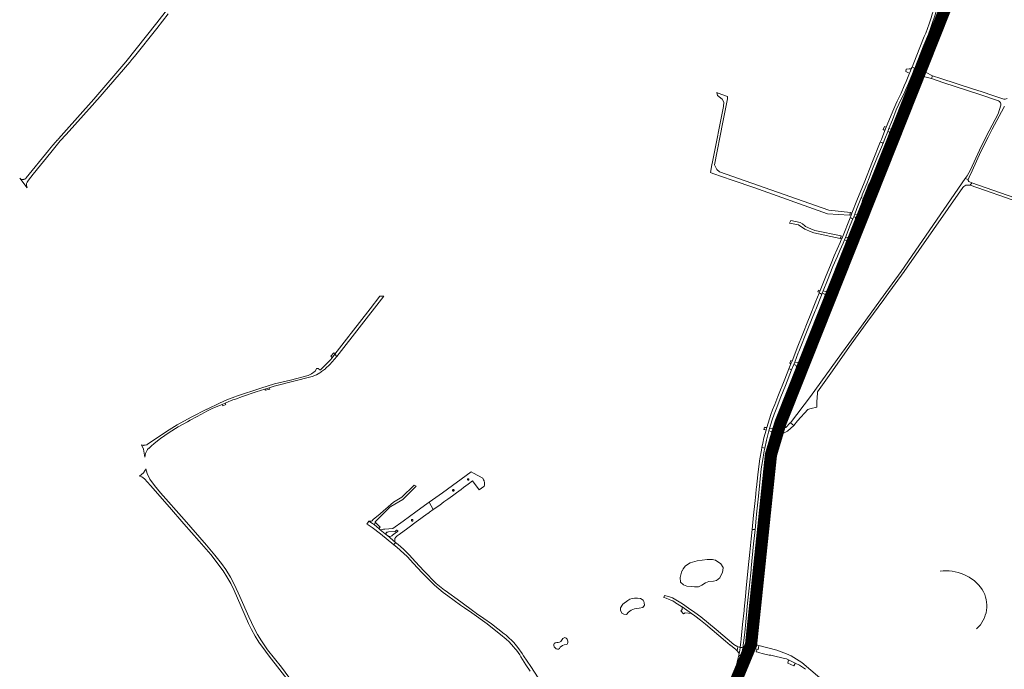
# Model space of a CAD drawing. Header units: metres. Extents: x 166325 to 190320, y 381923 to 404576.
# Tile 168 of 256: x 166770 to 167979, y 389542 to 390339. Entities that reach past the tile are written whole.
import ezdxf

# ---------------------------------------------------------------- set-up
doc = ezdxf.new("R2010")
doc.units = ezdxf.units.M
for name, color, linetype, lineweight in [('B-WE-OG-WATER_MEER-GV', 8, 'Continuous', 18), ('B-WE-VH-VERHARDING_ASFALT-GV', 8, 'Continuous', 18), ('B-WE-VH-VERHARDING_BETON-GV', 8, 'Continuous', 18), ('B-WE-VH-VERHARDING_BETONSTRAATSTEEN-GV', 8, 'Continuous', 18), ('B-WE-VH-VERHARDING_FUNDERING_ZAND-GV', 8, 'Continuous', 18), ('B-WE-VH-VERHARDING_HALFVERHARDING-GV', 8, 'Continuous', 18), ('B-WE-VH-VERHARDING_N-WEG', 8, 'Continuous', 18)]:
    doc.layers.add(name, color=color, linetype=linetype, lineweight=lineweight)

msp = doc.modelspace()

# ---------------------------------------------------------------- linework, layer by layer
at = {"layer": 'B-WE-OG-WATER_MEER-GV', "flags": 128}
for points in [[(167594.668, 389643.33), (167598.829, 389642.997), (167603.823, 389643.164), (167607.818, 389645.245), (167612.479, 389647.91), (167616.557, 389649.658), (167622.051, 389649.908), (167626.046, 389650.907), (167629.875, 389653.988), (167633.37, 389660.983), (167633.592, 389662.949), (167634.036, 389666.895), (167631.04, 389671.391), (167624.678, 389675.753), (167624.272, 389675.871), (167620.945, 389676.839), (167614.226, 389676.477), (167601.992, 389675.138), (167593.419, 389672.64), (167587.759, 389668.893), (167585.013, 389665.396), (167583.927, 389663.303), (167583.873, 389663.199), (167582.765, 389661.066), (167581.184, 389654.654), (167581.85, 389648.909), (167585.429, 389645.662), (167589.424, 389644.08)], [(167535.201, 389617.851), (167537.236, 389620.53), (167537.037, 389623.572), (167536.438, 389624.921), (167535.66, 389626.672), (167532.673, 389628.77), (167528.828, 389629.188), (167525.357, 389629.049), (167522.382, 389628.788), (167519.472, 389627.781), (167516.874, 389626.341), (167510.817, 389621.719), (167507.983, 389617.484), (167507.996, 389614.378), (167509.437, 389610.968), (167511.923, 389609.427), (167515.273, 389609.193), (167517.741, 389612.06), (167521.14, 389614.622), (167525.226, 389616.068), (167531.052, 389616.715)], [(167433.981, 389569.003), (167436.635, 389570.95), (167438.658, 389571.886), (167441.261, 389572.316), (167442.272, 389572.67), (167442.904, 389573.479), (167443.359, 389574.744), (167443.208, 389576.413), (167442.247, 389578.689), (167441.185, 389580.13), (167439.77, 389580.813), (167438.809, 389580.585), (167437.267, 389579.548), (167436.307, 389578.41), (167434.588, 389576.084), (167433.096, 389575.047), (167431.226, 389574.617), (167429.911, 389574.592), (167427.838, 389574.187), (167427.167, 389573.844), (167426.603, 389573.324), (167426.185, 389572.11), (167426.141, 389570.939), (167426.502, 389569.48), (167427.571, 389568.179), (167428.857, 389567.038), (167430.489, 389566.474), (167431.688, 389566.633), (167432.869, 389567.562)]]:
    msp.add_lwpolyline(points, close=True, dxfattribs=at)
at = {"layer": 'B-WE-OG-WATER_MEER-GV'}
for points in [[(167952.361, 389639.776, 0.28352026), (167900.516, 389662.177)], [(167945.416, 389591.649, 0.35891832), (167952.361, 389639.776)]]:
    msp.add_lwpolyline(points, format="xyb", dxfattribs=at)
at = {"layer": 'B-WE-VH-VERHARDING_ASFALT-GV', "flags": 128}
for points in [[(166992.391, 390405.017), (166938.457, 390335.681), (166900.485, 390287.549), (166861.162, 390241.684), (166824.354, 390200.682), (166817.761, 390193.165), (166816.259, 390191.453), (166816.192, 390191.377), (166814.125, 390189.02), (166810.828, 390185.261), (166806.737, 390180.596), (166805.295, 390178.952), (166778.067, 390145.11), (166777.455, 390144.615), (166776.496, 390143.839), (166776.359, 390143.796), (166775.258, 390143.447), (166774.913, 390143.379), (166773.4, 390143.079), (166771.798, 390143.332), (166769.986, 390144.823), (166779.164, 390133.163), (166778.168, 390135.818), (166778.251, 390137.394), (166778.385, 390138.424), (166779.031, 390139.842), (166779.063, 390139.913), (166780.887, 390142.298), (166786.413, 390149.966), (166808.328, 390176.404), (166819.748, 390190.86), (166826.946, 390198.509), (166859.163, 390234.208), (166865.167, 390241.026), (166866.027, 390242.014), (166905.341, 390287.152), (166907.901, 390290.376), (166911.088, 390294.389), (166938.404, 390328.787), (166952.531, 390346.73)], [(167100.424, 389532.244), (167091.4, 389544.32), (167082.845, 389555.285), (167074.562, 389565.907), (167066.888, 389576.831), (167062.145, 389584.589), (167057.972, 389592.219), (167051.276, 389606.138), (167040.314, 389631.388), (167034, 389645.702), (167029.004, 389655.097), (167023.13, 389664.547), (167017.962, 389671.857), (167009.835, 389681.855), (166999.444, 389694.284), (166972.126, 389725.942), (166942.828, 389758.385), (166935.471, 389767.678), (166929.899, 389775.183), (166926.759, 389782.37), (166925.096, 389788.028), (166924.202, 389786.465), (166922.154, 389782.888), (166917.175, 389779.137), (166920.105, 389778.238), (166923.239, 389775.851), (166930.73, 389767.494), (166953.975, 389740.87), (166971.784, 389720.61), (166990.449, 389699.086), (167004.669, 389682.853), (167019.766, 389662.858), (167024.486, 389655.561), (167029.309, 389647.103), (167033.406, 389638.774), (167051.029, 389598.163), (167054.644, 389590.624), (167059.31, 389582.711), (167063.901, 389575.206), (167071.748, 389563.999), (167076.32, 389558.123), (167102.426, 389524.518)], [(167406.649, 389531.542), (167397.712, 389545.349), (167393.344, 389551.838), (167388.939, 389558.381), (167387.098, 389561.117), (167381.972, 389568.732), (167381.941, 389568.779), (167376.739, 389574.842), (167375.245, 389576.584), (167369.866, 389581.404), (167368.267, 389582.761), (167367.335, 389583.553), (167365.167, 389585.193), (167349.46, 389597.723), (167340.076, 389604.256), (167331.143, 389610.475), (167328.887, 389612.115), (167327.959, 389612.79), (167311.727, 389624.591), (167292.392, 389638.638), (167291.75, 389639.155), (167281.701, 389647.256), (167266.287, 389662.751), (167256.011, 389673.729), (167248.238, 389682.41), (167246.76, 389683.961), (167242.373, 389688.564), (167241.492, 389689.307), (167234.761, 389694.986), (167231.778, 389697.666), (167229.455, 389694.707), (167233.17, 389691.719), (167241.919, 389684.209), (167245.947, 389680.229), (167253.679, 389671.594), (167264.012, 389660.555), (167279.459, 389645.026), (167290.256, 389636.233), (167295.893, 389632.105), (167311.612, 389620.592), (167316.332, 389617.461), (167325.416, 389610.989), (167344.316, 389597.524), (167363.07, 389582.564), (167365.061, 389580.874), (167367.631, 389578.693), (167371.405, 389575.582), (167376.519, 389569.621), (167378.707, 389567.07), (167380.222, 389565.304), (167382.276, 389562.447), (167384.164, 389559.459), (167385.527, 389557.303), (167391.865, 389547.274), (167397.177, 389539.579)], [(167655.771, 389534.335), (167659.982, 389544.618), (167662.583, 389552.112), (167663.307, 389554.319), (167665.677, 389562.197), (167667.424, 389569.301), (167668.927, 389577.223), (167670.016, 389584.09), (167672.352, 389605.032), (167673.163, 389612.79), (167672.922, 389612.815), (167670.064, 389613.109), (167669.633, 389613.154), (167668.845, 389605.32), (167665.926, 389581.335), (167664.599, 389572.966), (167664.966, 389572.862), (167664.469, 389570.826), (167662.865, 389563.928), (167662.818, 389563.341), (167661.431, 389558.515), (167659.771, 389553.281), (167659.561, 389552.744), (167659.374, 389552.223), (167658.87, 389552.403), (167658.543, 389551.296), (167657.872, 389549.255), (167656.882, 389546.408), (167652.408, 389535.347)], [(167661.014, 389537.766), (167663.21, 389543.229), (167666.241, 389551.877), (167667.995, 389557.574), (167668.846, 389560.418), (167669.583, 389562.697), (167670.268, 389564.813), (167670.579, 389566.171), (167671.389, 389570.271), (167672.416, 389576.203), (167673.413, 389583.879), (167675.742, 389604.694), (167676.559, 389612.442), (167676.183, 389612.48), (167673.322, 389612.774), (167673.163, 389612.79), (167672.352, 389605.032), (167670.016, 389584.09), (167668.927, 389577.223), (167667.424, 389569.301), (167665.677, 389562.197), (167663.307, 389554.319), (167662.583, 389552.112), (167659.982, 389544.618), (167655.771, 389534.335)]]:
    msp.add_lwpolyline(points, dxfattribs=at)
for points in [[(167913.223, 390370.107), (167913.059, 390370.173), (167910.357, 390371.262), (167909.987, 390371.411), (167903.988, 390356.552), (167901.644, 390350.75), (167898.957, 390344.098), (167890.976, 390324.228), (167874.419, 390282.679), (167872.755, 390278.6), (167873.122, 390278.452), (167875.85, 390277.353), (167875.988, 390277.298), (167876.912, 390279.604), (167894.063, 390322.45), (167902.257, 390342.913), (167907.095, 390354.969)], [(167905.903, 390342.353), (167915.942, 390367.69), (167916.406, 390368.826), (167916.099, 390368.949), (167913.381, 390370.044), (167913.223, 390370.107), (167907.095, 390354.969), (167902.257, 390342.913), (167894.063, 390322.45), (167876.912, 390279.604), (167875.988, 390277.298), (167876.145, 390277.235), (167878.851, 390276.146), (167879.218, 390275.998), (167880.29, 390278.644), (167880.489, 390279.137), (167881.051, 390280.535), (167881.121, 390280.708), (167897.335, 390321.02)], [(167827.242, 390155.705), (167836.394, 390178.567), (167843.369, 390195.884), (167846.421, 390203.756), (167864.036, 390247.546), (167872.473, 390268.523), (167875.166, 390275.247), (167875.988, 390277.298), (167875.85, 390277.353), (167873.122, 390278.452), (167872.755, 390278.6), (167872.611, 390278.248), (167870.426, 390272.894), (167868.609, 390268.36), (167860.854, 390249.013), (167849.726, 390221.345), (167844.045, 390207.043), (167843.108, 390204.686), (167839.924, 390196.742), (167839.75, 390196.309), (167835.395, 390185.374), (167834.769, 390183.802), (167833.21, 390179.887), (167830.548, 390173.306), (167826.794, 390164.025), (167823.958, 390157.013), (167824.405, 390156.835), (167827.086, 390155.767)], [(167827.242, 390155.705), (167827.4, 390155.642), (167830.189, 390154.532), (167830.528, 390154.398), (167839.55, 390176.961), (167840.411, 390179.115), (167875.468, 390266.749), (167875.599, 390267.071), (167879.218, 390275.998), (167878.851, 390276.146), (167876.145, 390277.235), (167875.988, 390277.298), (167875.166, 390275.247), (167872.473, 390268.523), (167864.036, 390247.546), (167846.421, 390203.756), (167843.369, 390195.884), (167836.394, 390178.567)], [(167827.242, 390155.705), (167827.086, 390155.767), (167824.405, 390156.835), (167823.958, 390157.013), (167823.759, 390156.521), (167823.135, 390154.977), (167820.683, 390148.748), (167815.039, 390134.508), (167809.645, 390121.227), (167807.594, 390116.14), (167802.239, 390102.381), (167801.753, 390101.306), (167798.39, 390092.924), (167798.803, 390092.759), (167801.55, 390091.666), (167801.708, 390091.604), (167801.865, 390091.995), (167805.082, 390100.307), (167810.345, 390113.291), (167812.982, 390119.905), (167818.527, 390133.798), (167823.738, 390146.804), (167826.349, 390153.489)], [(167830.528, 390154.398), (167830.189, 390154.532), (167827.4, 390155.642), (167827.242, 390155.705), (167826.349, 390153.489), (167823.738, 390146.804), (167818.527, 390133.798), (167812.982, 390119.905), (167810.345, 390113.291), (167805.082, 390100.307), (167801.865, 390091.995), (167801.708, 390091.604), (167801.866, 390091.541), (167804.578, 390090.462), (167804.902, 390090.333), (167804.94, 390090.429), (167808.25, 390098.736), (167813.337, 390111.464), (167816.05, 390118.442), (167821.577, 390131.926), (167826.917, 390145.368)], [(167790.423, 390063.356), (167794.021, 390072.505), (167801.708, 390091.604), (167801.55, 390091.666), (167798.803, 390092.759), (167798.39, 390092.924), (167798.106, 390092.227), (167798.032, 390092.032), (167797.239, 390089.953), (167790.685, 390073.597), (167788.6, 390068.498), (167786.716, 390063.671), (167764.557, 390008.137), (167764.509, 390008.017), (167761.317, 390000.057), (167761.758, 389999.881), (167764.465, 389998.798), (167764.685, 389998.71), (167768.452, 390008.441)], [(167804.902, 390090.333), (167804.578, 390090.462), (167801.866, 390091.541), (167801.708, 390091.604), (167794.021, 390072.505), (167790.423, 390063.356), (167768.452, 390008.441), (167764.685, 389998.71), (167764.934, 389998.61), (167767.445, 389997.607), (167767.778, 389997.474), (167768.021, 389998.08), (167771.792, 390007.515), (167793.856, 390062.703), (167797.198, 390070.925)], [(167764.003, 389996.946), (167764.685, 389998.71), (167764.465, 389998.798), (167761.758, 389999.881), (167761.317, 390000.057), (167760.581, 389998.222), (167760.13, 389997.098), (167753.85, 389981.361), (167753.186, 389979.696), (167744.279, 389957.376), (167736.891, 389939.085), (167729.318, 389920.087), (167726.935, 389914.028), (167725.554, 389910.583), (167724.193, 389907.198), (167724.567, 389907.049), (167727.264, 389905.975), (167727.428, 389905.909), (167727.449, 389905.9), (167728.503, 389908.533), (167732.536, 389918.662), (167740.527, 389938.541), (167747.427, 389955.939)], [(167767.778, 389997.474), (167767.445, 389997.607), (167764.934, 389998.61), (167764.685, 389998.71), (167764.003, 389996.946), (167747.427, 389955.939), (167740.527, 389938.541), (167732.536, 389918.662), (167728.503, 389908.533), (167727.449, 389905.9), (167727.617, 389905.834), (167730.316, 389904.758), (167730.697, 389904.606), (167743.612, 389936.928), (167750.672, 389954.685)], [(166953.774, 389832.451), (166964.801, 389839.383), (166976.072, 389845.751), (166979.517, 389847.697), (166980.021, 389847.969), (166986.379, 389851.404), (166988.014, 389852.288), (166996.785, 389857.026), (167000, 389858.636), (167007.379, 389862.33), (167018.625, 389867.151), (167022.334, 389868.741), (167026.934, 389870.713), (167028.934, 389871.571), (167031.926, 389872.616), (167034.917, 389873.66), (167043.478, 389876.646), (167060.347, 389882.473), (167070.997, 389885.753), (167071.257, 389885.833), (167075.243, 389887.06), (167076.448, 389887.431), (167076.522, 389887.454), (167082.478, 389889.288), (167129.405, 389901.483), (167134.433, 389903.592), (167138.471, 389905.901), (167139.793, 389906.657), (167140.037, 389906.838), (167140.725, 389907.346), (167145.485, 389910.86), (167145.624, 389910.989), (167150.89, 389915.888), (167159.48, 389925.988), (167157.269, 389928.723), (167153.765, 389924.324), (167151.696, 389921.726), (167139.499, 389909.626), (167138.751, 389909.416), (167137.507, 389910.548), (167137.117, 389911.347), (167134.716, 389911.339), (167134.379, 389910.775), (167132.739, 389908.027), (167128.594, 389904.501), (167124.47, 389902.421), (167102.644, 389896.794), (167083.139, 389892.26), (167066.166, 389887.141), (167036.277, 389877.12), (167034.107, 389876.392), (167024.36, 389872.717), (167015.233, 389868.761), (167000.153, 389861.273), (167000, 389861.196), (166980.563, 389851.419), (166963.604, 389842.142), (166950.335, 389833.808), (166926.738, 389817.743), (166926.196, 389817.56), (166924.153, 389817.083), (166923.952, 389817.036), (166923.223, 389817.033), (166922.557, 389817.031), (166922.428, 389817.077), (166922.237, 389816.544), (166922.226, 389816.512), (166919.45, 389817.506), (166921.975, 389812.052), (166923.579, 389802.183), (166924.578, 389806.672), (166926.602, 389811.074), (166926.951, 389811.567), (166928.184, 389813.309), (166928.674, 389812.963), (166928.974, 389813.387), (166931.316, 389815.641), (166935.126, 389819.011), (166942.799, 389825.261)], [(167727.449, 389905.9), (167727.428, 389905.909), (167727.264, 389905.975), (167724.567, 389907.049), (167724.193, 389907.198), (167716.968, 389889.221), (167710.317, 389872.557), (167704.931, 389858.648), (167701.133, 389848.531), (167698.368, 389839.483), (167696.408, 389833.07), (167695.35, 389829.219), (167693.457, 389821.426), (167692.134, 389815.642), (167691.503, 389812.227), (167691.939, 389812.141), (167694.76, 389811.584), (167694.947, 389811.547), (167694.976, 389811.702), (167698.953, 389828.942), (167700.789, 389835.708), (167702.439, 389841.257), (167702.469, 389841.345), (167704.56, 389847.655), (167708.108, 389857.273), (167713.193, 389870.154), (167720.274, 389887.975)], [(167730.697, 389904.606), (167730.316, 389904.758), (167727.617, 389905.834), (167727.449, 389905.9), (167720.274, 389887.975), (167713.193, 389870.154), (167708.108, 389857.273), (167704.56, 389847.655), (167702.469, 389841.345), (167702.439, 389841.257), (167700.789, 389835.708), (167698.953, 389828.942), (167694.976, 389811.702), (167694.947, 389811.547), (167695.104, 389811.516), (167697.961, 389810.951), (167698.373, 389810.87), (167698.599, 389812.079), (167702.299, 389828.038), (167702.486, 389828.737), (167704.057, 389834.583), (167705.948, 389840.76), (167705.987, 389840.887), (167707.817, 389846.551), (167716.367, 389868.703), (167723.04, 389885.443)], [(167694.947, 389811.547), (167694.76, 389811.584), (167691.939, 389812.141), (167691.503, 389812.227), (167690.05, 389804.36), (167688.193, 389792.864), (167684.42, 389759.414), (167679.742, 389712.628), (167680.139, 389712.589), (167683.04, 389712.301), (167683.24, 389712.281), (167687.855, 389758.735), (167691.678, 389792.3), (167693.475, 389803.62)], [(167698.373, 389810.87), (167697.961, 389810.951), (167695.104, 389811.516), (167694.947, 389811.547), (167693.475, 389803.62), (167691.678, 389792.3), (167687.855, 389758.735), (167683.24, 389712.281), (167683.463, 389712.259), (167686.29, 389711.977), (167686.645, 389711.942), (167686.973, 389715.213), (167691.271, 389758.071), (167694.955, 389791.486), (167696.974, 389803.358)], [(167202.806, 389715.959), (167213.107, 389708.044), (167229.455, 389694.707), (167231.778, 389697.666), (167221.576, 389705.939), (167220.783, 389706.604), (167212.798, 389713.255), (167211.21, 389714.537), (167205.604, 389719.063), (167203.243, 389721.017), (167198.876, 389723.748), (167196.226, 389720.03), (167197.951, 389719.021), (167200.569, 389717.491), (167201.588, 389716.895)], [(167683.24, 389712.281), (167683.04, 389712.301), (167680.139, 389712.589), (167679.742, 389712.628), (167679.684, 389712.052), (167674.67, 389661.579), (167672.504, 389640.889), (167670.937, 389626.13), (167669.633, 389613.154), (167670.064, 389613.109), (167672.922, 389612.815), (167673.163, 389612.79), (167674.541, 389625.977), (167676.068, 389640.881), (167678.04, 389660.94), (167683.197, 389711.851)], [(167686.645, 389711.942), (167686.29, 389711.977), (167683.463, 389712.259), (167683.24, 389712.281), (167683.197, 389711.851), (167678.04, 389660.94), (167676.068, 389640.881), (167674.541, 389625.977), (167673.163, 389612.79), (167673.322, 389612.774), (167676.183, 389612.48), (167676.559, 389612.442), (167677.94, 389625.533), (167679.432, 389640.251), (167681.524, 389660.958), (167686.643, 389711.925)], [(167625.317, 389590.807), (167606.552, 389606.06), (167599.224, 389611.682), (167591.685, 389617.017), (167583.945, 389622.058), (167577.959, 389626.002), (167571.685, 389629.469), (167566.982, 389631.265), (167562.143, 389632.651), (167561.315, 389629.871), (167564.243, 389629.073), (167567.672, 389627.661), (167569.916, 389626.766), (167572.093, 389625.719), (167573.842, 389624.737), (167574.752, 389624.173), (167575.644, 389623.581), (167583.01, 389619.015), (167583.876, 389618.402), (167594.967, 389610.556), (167599.432, 389607.398), (167606.176, 389602.054), (167612.187, 389597.291), (167636.957, 389576.576), (167642.827, 389571.667), (167642.997, 389571.516), (167649.59, 389565.992), (167651.104, 389564.707), (167652.261, 389569.26), (167647.363, 389572.211)], [(167664.599, 389572.966), (167664.312, 389572.124), (167663.618, 389571.015), (167662.154, 389569.596), (167660.883, 389568.732), (167659.985, 389568.37), (167659.094, 389568.276), (167658.348, 389568.267), (167656.628, 389558.409), (167657.507, 389557.554), (167658.217, 389556.301), (167658.71, 389554.894), (167658.941, 389553.531), (167658.87, 389552.403), (167659.374, 389552.223), (167659.561, 389552.744), (167659.771, 389553.281), (167661.431, 389558.515), (167662.818, 389563.341), (167662.865, 389563.928), (167664.469, 389570.826), (167664.966, 389572.862)], [(167655.005, 389568.726), (167655.037, 389569.1), (167653.577, 389569.087), (167652.261, 389569.26), (167651.104, 389564.707), (167652.813, 389562.549), (167653.682, 389561.348), (167654.358, 389565.406)]]:
    msp.add_lwpolyline(points, close=True, dxfattribs=at)
at = {"layer": 'B-WE-VH-VERHARDING_BETON-GV', "flags": 128}
for points in [[(167895.716, 390349.691), (167895.528, 390349.763), (167895.341, 390349.833), (167894.118, 390350.296), (167892.838, 390350.781), (167892.378, 390350.941), (167890.513, 390345.018), (167889.898, 390343.159), (167887.01, 390334.279), (167882.903, 390323.11), (167881.137, 390318.701), (167871.184, 390294.05), (167866.031, 390281.305), (167866.186, 390281.241), (167867.637, 390280.648), (167869.114, 390280.064), (167869.3, 390279.991), (167880.633, 390308), (167886.253, 390321.838), (167888.75, 390328.562), (167891.389, 390336.043), (167893.875, 390344.192)], [(167866.423, 390273.036), (167867.795, 390276.235), (167868.709, 390278.53), (167869.3, 390279.991), (167869.114, 390280.064), (167867.637, 390280.648), (167866.186, 390281.241), (167866.031, 390281.305), (167865.148, 390279.135), (167863.6, 390275.252), (167863.034, 390273.878), (167858.733, 390263.427), (167856.491, 390258.145), (167852.522, 390249.424), (167847.698, 390239.314), (167845.99, 390235.548), (167843.583, 390230.18), (167834.327, 390207.364), (167832.827, 390203.529), (167828.442, 390192.485), (167827.1, 390189.131), (167827.304, 390189.05), (167828.748, 390188.474), (167830.214, 390187.891), (167830.389, 390187.821), (167832.531, 390193.213), (167836.22, 390202.24), (167837.724, 390205.972), (167841.865, 390216.637), (167846.746, 390228.607), (167849.985, 390235.9), (167852.028, 390240.156), (167855.076, 390246.511), (167858.09, 390252.949), (167861.569, 390261.069)], [(167830.389, 390187.821), (167830.214, 390187.891), (167828.748, 390188.474), (167827.304, 390189.05), (167827.1, 390189.131), (167817.541, 390165.235), (167807.1, 390139.089), (167798.402, 390117.342), (167792.177, 390101.831), (167791.237, 390099.421), (167789.977, 390096.272), (167790.168, 390096.196), (167791.588, 390095.631), (167793.077, 390095.038), (167793.272, 390094.96), (167794.36, 390097.598), (167795.588, 390100.596), (167798.342, 390107.572), (167803.257, 390119.923), (167803.784, 390121.226), (167804.305, 390122.515), (167804.953, 390124.237), (167807.275, 390130.071), (167810.343, 390137.723), (167813.28, 390145.173), (167816.853, 390154.095), (167822.961, 390169.336), (167824.152, 390172.25), (167829.593, 390185.779), (167830.213, 390187.378)], [(167777.357, 390056.021), (167781.303, 390064.921), (167783.013, 390069.075), (167784.207, 390072.09), (167790.222, 390087.254), (167793.272, 390094.96), (167793.077, 390095.038), (167791.588, 390095.631), (167790.168, 390096.196), (167789.977, 390096.272), (167780.444, 390072.555), (167779.559, 390070.394), (167777.735, 390065.844), (167770.58, 390049.55), (167766.551, 390040.14), (167759.722, 390023.339), (167753.067, 390006.762), (167752.325, 390004.764), (167751.945, 390003.806), (167752.142, 390003.727), (167753.572, 390003.155), (167755.039, 390002.567), (167755.296, 390002.465), (167755.724, 390003.562), (167756.988, 390006.694), (167762.046, 390019.765), (167768.824, 390036.245), (167774.348, 390049.233)], [(167755.296, 390002.465), (167755.039, 390002.567), (167753.572, 390003.155), (167752.142, 390003.727), (167751.945, 390003.806), (167748.065, 389994.034), (167740.186, 389974.35), (167739.043, 389971.478), (167731.231, 389951.849), (167725.934, 389938.506), (167718.647, 389920.174), (167717.658, 389917.865), (167717.32, 389917.011), (167714.906, 389910.901), (167715.12, 389910.816), (167716.505, 389910.264), (167718.038, 389909.652), (167718.199, 389909.588), (167720.813, 389916.11), (167722.083, 389919.126), (167726.366, 389930.39), (167727.073, 389932.151), (167738.175, 389959.812), (167747.048, 389981.979), (167747.803, 389983.775), (167754.803, 390001.197)], [(167718.199, 389909.588), (167718.038, 389909.652), (167716.505, 389910.264), (167715.12, 389910.816), (167714.906, 389910.901), (167709.902, 389898.234), (167701.262, 389876.646), (167697.326, 389866.918), (167694.785, 389860.251), (167692.778, 389854.588), (167689.445, 389844.176), (167687.644, 389838.551), (167686.739, 389835.588), (167684.188, 389826.139), (167682.768, 389819.668), (167681.621, 389814.18), (167681.893, 389814.127), (167683.421, 389813.824), (167684.97, 389813.518), (167685.255, 389813.462), (167687.332, 389823.244), (167690.151, 389834.472), (167691.118, 389837.609), (167694.413, 389848.256), (167696.733, 389855.021), (167699.031, 389861.319), (167705.028, 389876.576), (167710.577, 389890.356)], [(167685.255, 389813.462), (167684.97, 389813.518), (167683.421, 389813.824), (167681.893, 389814.127), (167681.621, 389814.18), (167680.969, 389811.064), (167679.101, 389800.236), (167677.776, 389790.864), (167676.562, 389780.584), (167674.877, 389764.933), (167674.718, 389763.39), (167674.067, 389757.068), (167672.9, 389745.477), (167671.488, 389731.112), (167669.689, 389713.62), (167669.905, 389713.599), (167671.52, 389713.446), (167673.015, 389713.298), (167673.232, 389713.276), (167674.668, 389727.466), (167675.133, 389732.116), (167677.353, 389754.312), (167679.015, 389771.055), (167680.933, 389787.9), (167682.27, 389797.104), (167684.529, 389810.047)], [(167673.232, 389713.276), (167673.015, 389713.298), (167671.52, 389713.446), (167669.905, 389713.599), (167669.689, 389713.62), (167668.569, 389702.176), (167666.884, 389685.535), (167664.951, 389666.249), (167662.42, 389641.467), (167661.43, 389631.352), (167659.879, 389615.73), (167659.721, 389614.172), (167657.962, 389596.895), (167656.22, 389579.283), (167655.721, 389574.986), (167655.037, 389569.1), (167655.005, 389568.726), (167655.381, 389568.674), (167656.793, 389568.481), (167658.102, 389568.301), (167658.348, 389568.267), (167659.187, 389574.437), (167660.504, 389587.214), (167661.798, 389600.171), (167663.207, 389613.813), (167663.307, 389614.776), (167664.4, 389626.604), (167666.22, 389645.108), (167668.268, 389664.142), (167668.45, 389665.83), (167671.485, 389696.005), (167672.52, 389706.237)], [(167658.348, 389568.267), (167658.102, 389568.301), (167656.793, 389568.481), (167655.381, 389568.674), (167655.005, 389568.726), (167654.358, 389565.406), (167653.682, 389561.348), (167653.292, 389559.006), (167653.614, 389558.948), (167655.043, 389558.692), (167656.255, 389558.476), (167656.628, 389558.409)]]:
    msp.add_lwpolyline(points, close=True, dxfattribs=at)
msp.add_lwpolyline([(167651.432, 389538.074), (167652.731, 389542.178), (167653.77, 389545.814), (167655.84, 389554.192), (167656.556, 389557.601), (167656.628, 389558.409), (167656.255, 389558.476), (167655.043, 389558.692), (167653.614, 389558.948), (167653.292, 389559.006), (167651.744, 389552.59), (167650.747, 389548.436), (167649.162, 389542.735), (167646.665, 389535.078)], dxfattribs=at)
at = {"layer": 'B-WE-VH-VERHARDING_BETONSTRAATSTEEN-GV', "flags": 128}
for points in [[(167865.148, 390279.135), (167862.619, 390279.015), (167858.867, 390278.743), (167858.272, 390275.87), (167860.957, 390274.685), (167863.034, 390273.878), (167863.6, 390275.252)], [(167872.611, 390278.248), (167867.795, 390276.235), (167866.423, 390273.036), (167868.609, 390268.36), (167870.426, 390272.894)], [(167882.134, 390276.222), (167881.869, 390277.069), (167881.614, 390278.256), (167881.418, 390279.483), (167881.051, 390280.535), (167880.489, 390279.137), (167880.29, 390278.644), (167879.218, 390275.998), (167875.599, 390267.071), (167876.375, 390267.138), (167876.999, 390267.735), (167877.506, 390268.192), (167878.26, 390268.854), (167879.308, 390269.323), (167879.414, 390269.373)], [(167882.493, 390275.126), (167882.297, 390275.698), (167882.134, 390276.222), (167879.414, 390269.373), (167880.101, 390269.7), (167889.898, 390267.17), (167891.268, 390270.7), (167883.213, 390274.779)], [(167834.327, 390207.364), (167832.256, 390208.515), (167830.715, 390204.74), (167832.827, 390203.529)], [(167844.045, 390207.043), (167839.807, 390205.089), (167837.724, 390205.972), (167836.22, 390202.24), (167837.892, 390201.576), (167839.924, 390196.742), (167843.108, 390204.686)], [(167823.759, 390156.521), (167819.419, 390149.199), (167811.782, 390135.136), (167811.968, 390135.06), (167806.242, 390120.757), (167806.084, 390120.83), (167805.914, 390120.383), (167805.575, 390119.055), (167801.441, 390101.448), (167801.753, 390101.306), (167802.239, 390102.381), (167807.594, 390116.14), (167809.645, 390121.227), (167815.039, 390134.508), (167820.683, 390148.748), (167823.135, 390154.977)], [(167817.541, 390115.753), (167816.05, 390118.442), (167813.337, 390111.464), (167815.938, 390112.495), (167816.208, 390112.507)], [(167734.467, 390086.317), (167731.619, 390088.603), (167728.714, 390090.408), (167717.227, 390092.841), (167715.704, 390089.709), (167726.606, 390087.561), (167734.403, 390082.426), (167742.053, 390079.069), (167745.607, 390077.637), (167777.674, 390070.957), (167777.72, 390071.086), (167778.578, 390073.085), (167779.028, 390074.151), (167746.495, 390080.698), (167741.905, 390082.624), (167735.193, 390085.685)], [(167792.177, 390101.831), (167790.339, 390102.576), (167789.509, 390099.986), (167791.237, 390099.421)], [(167801.753, 390101.306), (167797.732, 390099.808), (167795.588, 390100.596), (167794.36, 390097.598), (167796.124, 390096.839), (167798.032, 390092.032), (167798.106, 390092.227), (167798.39, 390092.924)], [(167780.444, 390072.555), (167778.578, 390073.085), (167777.72, 390071.086), (167779.559, 390070.394)], [(167790.685, 390073.597), (167786.116, 390071.462), (167784.207, 390072.09), (167783.013, 390069.075), (167784.968, 390068.214), (167786.716, 390063.671), (167788.6, 390068.498)], [(167753.067, 390006.762), (167751.287, 390007.398), (167750.464, 390005.397), (167752.325, 390004.764)], [(167764.557, 390008.137), (167759.617, 390005.672), (167756.988, 390006.694), (167755.724, 390003.562), (167758.758, 390002.392), (167760.581, 389998.222), (167761.317, 390000.057), (167764.509, 390008.017)], [(167771.792, 390007.515), (167768.021, 389998.08), (167771.164, 389999.464), (167773.144, 390004.42)], [(167152.36, 389926.404), (167152.611, 389925.964), (167153.765, 389924.324), (167157.269, 389928.723), (167156.002, 389930.291)], [(167718.647, 389920.174), (167717.185, 389920.801), (167715.906, 389917.57), (167717.32, 389917.011), (167717.658, 389917.865)], [(167729.318, 389920.087), (167724.774, 389918.074), (167722.083, 389919.126), (167720.813, 389916.11), (167723.483, 389915.089), (167725.554, 389910.583), (167726.935, 389914.028)], [(167077.075, 389885.631), (167076.522, 389887.454), (167076.448, 389887.431), (167075.243, 389887.06), (167071.257, 389885.833), (167071.731, 389884.528)], [(167022.334, 389868.741), (167018.625, 389867.151), (167019.442, 389865.436), (167023.102, 389867.122)], [(167687.644, 389838.551), (167685.644, 389838.681), (167684.824, 389838.955), (167684.028, 389836.464), (167685.046, 389836.077), (167686.739, 389835.588)], [(167698.368, 389839.483), (167693.897, 389836.963), (167691.118, 389837.609), (167690.151, 389834.472), (167692.822, 389833.743), (167695.35, 389829.219), (167696.408, 389833.07)], [(167707.253, 389839.127), (167706.258, 389840.038), (167705.948, 389840.76), (167704.057, 389834.583), (167702.486, 389828.737), (167703.483, 389829.394), (167703.941, 389829.845), (167704.55, 389830.248)], [(167704.55, 389830.248), (167711.377, 389833.301), (167712.452, 389833.782), (167713.092, 389834.365), (167720.719, 389841.31), (167716.6, 389844.65), (167716.449, 389844.49), (167711.148, 389838.873), (167709.625, 389838.566), (167709.341, 389838.509), (167707.253, 389839.127)], [(167327.225, 389782.835), (167324.502, 389784.197), (167289.292, 389758.647), (167273.011, 389747.033), (167277.971, 389737.888), (167285.872, 389743.546), (167291.133, 389747.455), (167295.764, 389750.735), (167301.416, 389754.86), (167306.558, 389758.472), (167312.157, 389762.623), (167315.296, 389765.206), (167320.822, 389769.18), (167326.012, 389773.404), (167334.42, 389762.316), (167340.213, 389766.294), (167340.625, 389766.865), (167340.939, 389768.008), (167341.07, 389769.145), (167341.06, 389770.141), (167340.886, 389771.522), (167340.666, 389772.479), (167340.357, 389773.403), (167339.741, 389774.654), (167338.783, 389776.578)], [(167240.785, 389750.131), (167248.726, 389758.398), (167257.17, 389766.664), (167254.454, 389767.867), (167239.216, 389753.076), (167229.325, 389747.048), (167225.971, 389744.372), (167222.576, 389741.458), (167217.011, 389736.61), (167212.842, 389732.793), (167204.356, 389725.757), (167203.679, 389725.196), (167203.466, 389724.938), (167203.253, 389724.681), (167202.743, 389724.248), (167202.166, 389723.91), (167201.539, 389723.677), (167200.881, 389723.557), (167200.213, 389723.554), (167198.898, 389723.779), (167198.876, 389723.748), (167203.243, 389721.017), (167205.604, 389719.063), (167206.439, 389722.333), (167206.636, 389723.106), (167225.195, 389741.351), (167225.656, 389741.683)], [(167320.056, 389775.237), (167320.215, 389775.558), (167320.484, 389775.793), (167320.823, 389775.907), (167321.18, 389775.883), (167321.5, 389775.724), (167321.735, 389775.455), (167321.85, 389775.116), (167321.825, 389774.759), (167321.667, 389774.439), (167321.397, 389774.204), (167321.058, 389774.09), (167320.702, 389774.114), (167320.381, 389774.273), (167320.146, 389774.542), (167320.032, 389774.881)], [(167302.962, 389760.671), (167302.587, 389760.599), (167302.213, 389760.677), (167301.896, 389760.891), (167301.687, 389761.21), (167301.615, 389761.585), (167301.692, 389761.959), (167301.906, 389762.276), (167302.226, 389762.485), (167302.601, 389762.557), (167302.975, 389762.48), (167303.291, 389762.266), (167303.501, 389761.946), (167303.573, 389761.571), (167303.495, 389761.197), (167303.281, 389760.881)], [(167256.947, 389722.804), (167262.851, 389727.189), (167266.063, 389729.549), (167271.703, 389733.743), (167271.903, 389733.474), (167272.197, 389733.688), (167273.438, 389734.59), (167277.971, 389737.888), (167273.011, 389747.033), (167271.736, 389746.092), (167256.616, 389735.129), (167241.144, 389723.882), (167228.518, 389714.737), (167218.295, 389713.931), (167216.805, 389713.813), (167215.894, 389713.686), (167212.798, 389713.255), (167220.783, 389706.604), (167220.062, 389707.346), (167219.948, 389708.4), (167220.305, 389709.399), (167221.06, 389710.143), (167222.041, 389710.386), (167223.035, 389710.573), (167231.08, 389711.113), (167232.923, 389712.48), (167233.631, 389712.656), (167234.267, 389712.296), (167234.48, 389711.598), (167234.153, 389710.945), (167231.364, 389708.89), (167227.843, 389706.332), (167227.616, 389706.167), (167226.988, 389705.793), (167226.223, 389705.338), (167224.635, 389705.01), (167223.028, 389705.218), (167221.576, 389705.939), (167231.778, 389697.666), (167230.95, 389699.175), (167230.664, 389700.871), (167230.951, 389702.568), (167231.168, 389702.978), (167231.559, 389703.717), (167232.429, 389704.684), (167233.797, 389705.7), (167236.122, 389707.389), (167246.686, 389715.065)], [(167206.439, 389722.333), (167205.604, 389719.063), (167211.21, 389714.537), (167212.88, 389716.442)], [(167253.05, 389724.496), (167252.873, 389724.143), (167252.575, 389723.885), (167252.2, 389723.76), (167251.806, 389723.788), (167251.453, 389723.965), (167251.195, 389724.264), (167251.07, 389724.638), (167251.098, 389725.032), (167251.275, 389725.385), (167251.574, 389725.644), (167251.948, 389725.768), (167252.342, 389725.74), (167252.695, 389725.563), (167252.953, 389725.265), (167253.078, 389724.89)], [(167583.876, 389618.402), (167583.828, 389615.282), (167581.972, 389613.636), (167585.433, 389610.003), (167587.547, 389611.163), (167594.967, 389610.556)], [(167677.859, 389570.593), (167675.647, 389571.327), (167673.259, 389574.746), (167672.416, 389576.203), (167671.389, 389570.271), (167670.579, 389566.171), (167670.268, 389564.813), (167674.038, 389567.08), (167675.656, 389566.637), (167677.045, 389566.257)]]:
    msp.add_lwpolyline(points, close=True, dxfattribs=at)
at = {"layer": 'B-WE-VH-VERHARDING_FUNDERING_ZAND-GV', "flags": 128}
for points in [[(167633.712, 390213.582), (167634.574, 390217.924), (167639.387, 390242.186), (167639.465, 390245.332), (167627.945, 390249.307), (167626.21, 390249.909), (167626.962, 390246.473), (167633.018, 390241.673), (167634.776, 390238.136), (167634.474, 390232.821), (167621.007, 390164.952), (167620.284, 390161.305), (167618.395, 390151.786), (167621.255, 390150.791), (167645.215, 390142.458), (167658.82, 390137.727), (167659.256, 390137.575), (167659.311, 390137.556), (167671.608, 390133.279), (167762.408, 390100.984), (167789.032, 390099.604), (167789.197, 390099.958), (167789.509, 390099.986), (167790.339, 390102.576), (167763.661, 390105.567), (167629.715, 390152.675), (167626.178, 390155.587), (167623.319, 390161.195)], [(167831.271, 389996.014), (167834.413, 390000), (167856.382, 390030.478), (167928.463, 390133.449), (167929.575, 390134.514), (167930.722, 390135.427), (167932.232, 390136.141), (167934.619, 390136.41), (167937.563, 390136.263), (167939.701, 390139.267), (167935.672, 390140.963), (167934.865, 390141.888), (167935.036, 390143.085), (167931.489, 390144.319), (167852.567, 390030.478), (167830.598, 390000), (167800.831, 389958.704), (167779.21, 389929.528), (167741.321, 389876.761), (167716.6, 389844.65), (167720.719, 389841.31), (167725.291, 389846.792), (167737.984, 389860.831), (167740.574, 389861.501), (167742.22, 389861.927), (167748.91, 389863.657), (167749.308, 389871.881), (167749.397, 389873.726), (167749.82, 389882.448), (167766.489, 389905.364), (167791.122, 389940.997), (167811.956, 389969.384)], [(167174.365, 389950.815), (167157.269, 389928.723), (167159.48, 389925.988), (167217.4, 389999.821), (167212.351, 389999.859), (167200.487, 389984.57), (167200.463, 389984.539), (167177.314, 389954.626), (167176.812, 389953.977)]]:
    msp.add_lwpolyline(points, close=True, dxfattribs=at)
msp.add_lwpolyline([(167760.907, 389524.36), (167730.673, 389550.352), (167717.758, 389558.219), (167717.36, 389558.461), (167713.731, 389559.933), (167700.089, 389565.466), (167677.958, 389571.241), (167677.859, 389570.593), (167677.045, 389566.257), (167675.656, 389566.637), (167674.576, 389563.269), (167676.676, 389562.861), (167679.238, 389561.974), (167682.086, 389561.352), (167690.71, 389559.385), (167692.43, 389558.993), (167694.063, 389558.62), (167709.328, 389555.137), (167711.72, 389554.591), (167713.432, 389553.784), (167714.175, 389553.434), (167722.626, 389549.453), (167727.944, 389546.947), (167735.394, 389541.809)], dxfattribs=at)
at = {"layer": 'B-WE-VH-VERHARDING_HALFVERHARDING-GV', "flags": 128}
for points in [[(167977.511, 390242.179), (167965.101, 390246.367), (167952.055, 390250.77), (167940.327, 390254.728), (167901.561, 390267.39), (167891.268, 390270.7), (167889.898, 390267.17), (167905.191, 390261.74), (167949.371, 390247.62), (167972.239, 390239.668)], [(167974.945, 390234.354), (167971.731, 390223.76), (167957.19, 390196.07), (167949.041, 390179.38), (167937.73, 390155.1), (167933.911, 390147.671), (167931.489, 390144.319), (167935.036, 390143.085), (167936.262, 390146.272), (167939.729, 390153.99), (167950.621, 390177.54), (167959.371, 390195.06), (167961.163, 390198.471), (167964.507, 390204.837), (167978.651, 390231.763), (167979.155, 390232.29), (167979.713, 390232.759)], [(168045.215, 390102.157), (167939.701, 390139.267), (167937.563, 390136.263), (167998.634, 390115.082)]]:
    msp.add_lwpolyline(points, dxfattribs=at)
at = {"layer": 'B-WE-VH-VERHARDING_HALFVERHARDING-GV'}
for points in [[(167972.239, 390239.668, -0.40273016), (167974.945, 390234.354)], [(167982.99, 390242.653, -0.20807306), (167977.511, 390242.179)]]:
    msp.add_lwpolyline(points, format="xyb", dxfattribs=at)
at = {"layer": 'B-WE-VH-VERHARDING_HALFVERHARDING-GV', "flags": 128}
msp.add_lwpolyline([(167713.612, 389549.571), (167720.803, 389545.918), (167722.038, 389548.314), (167722.626, 389549.453), (167714.175, 389553.434)], close=True, dxfattribs=at)
at = {"layer": 'B-WE-VH-VERHARDING_N-WEG', "const_width": 15, "flags": 128}
msp.add_lwpolyline([(168119.729, 390888.654), (167704.293, 389843.922), (167692.759, 389805.268), (167668.332, 389572.304), (167610.988, 389434.777), (167555.17, 389309.571), (167546.821, 389278.872), (167546.821, 389247.445), (167552.62, 389197.512), (167602.914, 389040.494), (167627.932, 388995.099), (167664.851, 388954.558), (167816.245, 388809.223), (167839.805, 388767.711), (167861.452, 388705.843), (167856.352, 388683.024), (167842.264, 388653.408), (167818.218, 388642.484), (167738.793, 388600.973), (167643.457, 388540.329), (167502.479, 388478.224), (167369.268, 388397.487), (167193.162, 388276.104), (167134.13, 388193.815)], dxfattribs=at)

doc.saveas('drawing.dxf')
